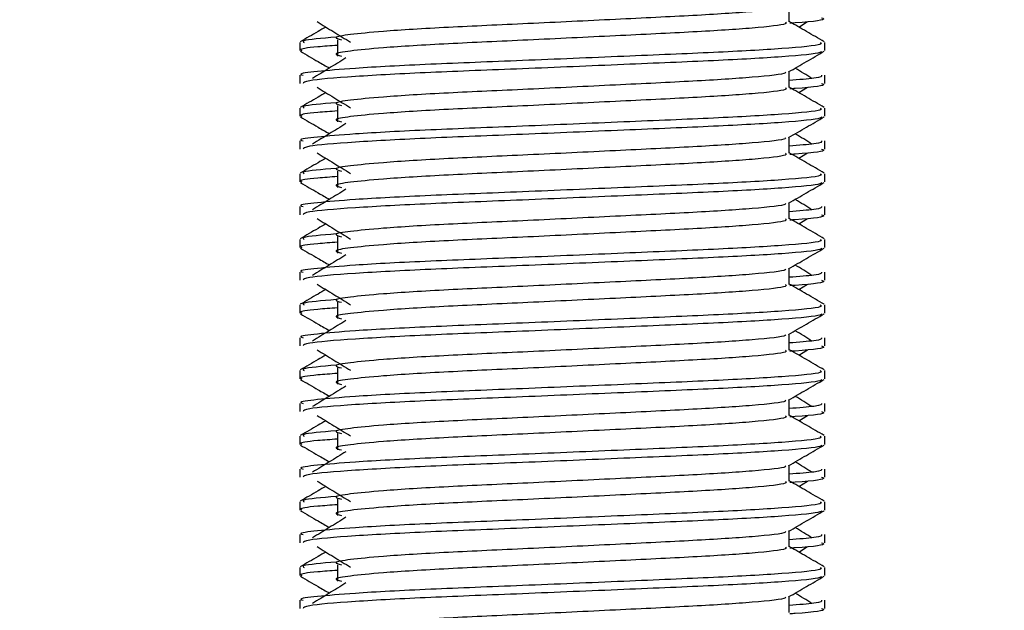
# Model space of a CAD drawing. Header units: millimetres. Extents: x 0 to 420, y 0 to 297.
# Tile 51 of 64: x 331.72 to 336.01, y 156.76 to 159.34. Entities that reach past the tile are written whole.
import ezdxf

# ---------------------------------------------------------------- set-up
doc = ezdxf.new("R2010")
doc.units = ezdxf.units.MM
doc.layers.add('QUOTE', color=174, linetype='Continuous')
doc.styles.add('SLDTEXTSTYLE3', font='TXT', dxfattribs={"width": 0.75})
doc.dimstyles.new('SLDDIMSTYLE0', dxfattribs={"dimtxt": 3, "dimasz": 3, "dimexe": 0, "dimexo": 0.0625, "dimgap": 0.75, "dimtad": 1, "dimlfac": 6.991979, "dimrnd": 1e-09, "dimzin": 12, "dimdsep": 46, "dimtxsty": 'SLDTEXTSTYLE3', "dimsah": 1, "dimcen": 0.09, "dimadec": 0, "dimazin": 3, "dimtfac": 1, "dimtdec": 3, "dimtofl": 0, "dimtmove": 0, "dimatfit": 3, "dimfxl": 0, "dimfrac": 2, "dimtolj": 1, "dimtzin": 12, "dimarcsym": 0})

# ---------------------------------------------------------------- blocks, each defined once
blk = doc.blocks.new('_D_2')
at = {"layer": 'QUOTE'}
for p, q in [((326.7882, 277.497), (361.9158, 277.497)), ((359.9158, 147.4766), (359.9158, 277.497)), ((344.6031, 147.4766), (361.9158, 147.4766))]:
    blk.add_line(p, q, dxfattribs=at)
for points in [[(359.9158, 277.497), (359.4158, 274.497), (360.4158, 274.497)], [(359.9158, 147.4766), (360.4158, 150.4766), (359.4158, 150.4766)]]:
    blk.add_solid(points, dxfattribs=at)
at = {"layer": 'QUOTE', "insert": (356.0486, 207.4993), "char_height": 3, "attachment_point": 1, "rotation": 90, "style": 'SLDTEXTSTYLE3'}
blk.add_mtext('909,1', dxfattribs=at)

msp = doc.modelspace()

# ---------------------------------------------------------------- linework, layer by layer
at = {"color": 7, "linetype": 'Continuous', "lineweight": 25}
for p, q in [((335.0739, 159.3259), (335.0739, 159.3956)), ((335.1151, 159.3035), (335.1534, 159.3269)), ((333.105, 159.248), (333.105, 159.1765)), ((332.9404, 159.2361), (332.9404, 159.2005)), ((335.2287, 159.2005), (335.2287, 159.2361)), ((332.9404, 159.0932), (332.9404, 159.0575)), ((335.0739, 159.0398), (335.0739, 159.1096)), ((335.2287, 159.0575), (335.2287, 159.0932)), ((335.1151, 159.0174), (335.1534, 159.0409)), ((332.9404, 158.9501), (332.9404, 158.9144)), ((333.105, 158.9619), (333.105, 158.8904)), ((335.2287, 158.9144), (335.2287, 158.9501)), ((335.0739, 158.7538), (335.0739, 158.8235)), ((332.9404, 158.8071), (332.9404, 158.7715)), ((335.2287, 158.7715), (335.2287, 158.8071)), ((335.1151, 158.7314), (335.1534, 158.7548)), ((332.9404, 158.6641), (332.9404, 158.6284)), ((333.105, 158.6759), (333.105, 158.6044)), ((335.2287, 158.6284), (335.2287, 158.6641)), ((332.9404, 158.5211), (332.9404, 158.4854)), ((335.0739, 158.4677), (335.0739, 158.5375)), ((335.2287, 158.4854), (335.2287, 158.5211)), ((335.1151, 158.4453), (335.1534, 158.4688)), ((333.105, 158.3898), (333.105, 158.3183)), ((332.9404, 158.378), (332.9404, 158.3424)), ((335.2287, 158.3424), (335.2287, 158.378)), ((332.9404, 158.235), (332.9404, 158.1994)), ((335.0739, 158.1817), (335.0739, 158.2514)), ((335.2287, 158.1994), (335.2287, 158.235)), ((335.1151, 158.1593), (335.1534, 158.1827)), ((332.9404, 158.092), (332.9404, 158.0563)), ((333.105, 158.1038), (333.105, 158.0323)), ((335.2287, 158.0563), (335.2287, 158.092)), ((335.0739, 157.8956), (335.0739, 157.9654)), ((332.9404, 157.949), (332.9404, 157.9133)), ((335.2287, 157.9133), (335.2287, 157.949)), ((335.1151, 157.8732), (335.1534, 157.8967)), ((332.9404, 157.8059), (332.9404, 157.7703)), ((333.105, 157.8178), (333.105, 157.7463)), ((335.2287, 157.7703), (335.2287, 157.8059)), ((332.9404, 157.663), (332.9404, 157.6273)), ((335.0739, 157.6096), (335.0739, 157.6793)), ((335.2287, 157.6273), (335.2287, 157.663)), ((335.1151, 157.5872), (335.1534, 157.6107)), ((333.105, 157.5317), (333.105, 157.4602)), ((332.9404, 157.5199), (332.9404, 157.4842)), ((335.2287, 157.4842), (335.2287, 157.5199)), ((332.9404, 157.3769), (332.9404, 157.3413)), ((335.0739, 157.3236), (335.0739, 157.3933)), ((335.2287, 157.3413), (335.2287, 157.3769)), ((335.1151, 157.3012), (335.1534, 157.3246)), ((332.9404, 157.2338), (332.9404, 157.1982)), ((333.105, 157.2457), (333.105, 157.1742)), ((335.2287, 157.1982), (335.2287, 157.2338)), ((335.0739, 157.0375), (335.0739, 157.1073)), ((332.9404, 157.0909), (332.9404, 157.0552)), ((335.2287, 157.0552), (335.2287, 157.0909)), ((335.1151, 157.0151), (335.1534, 157.0386)), ((332.9404, 156.9478), (332.9404, 156.9121)), ((333.105, 156.9596), (333.105, 156.8881)), ((335.2287, 156.9121), (335.2287, 156.9478)), ((332.9404, 156.8048), (332.9404, 156.7692)), ((335.0739, 156.7515), (335.0739, 156.8212)), ((335.2287, 156.7692), (335.2287, 156.8048))]:
    msp.add_line(p, q, dxfattribs=at)
for points, knots in [([(335.0563, 159.3936), (335.0575, 159.392), (335.0628, 159.3848), (334.9281, 159.3701), (334.6694, 159.3534), (334.3178, 159.3367), (333.936, 159.3179), (333.5744, 159.302), (333.3071, 159.2858), (333.1531, 159.2703), (333.0812, 159.2589), (333.1093, 159.2511), (333.1218, 159.2477)], [0, 0, 0, 0, 0.035107, 0.156135, 0.273953, 0.391653, 0.512699, 0.629093, 0.748412, 0.840135, 0.92875, 1, 1, 1, 1]), ([(335.2139, 159.3436), (335.218, 159.3422), (335.2394, 159.3354), (335.1843, 159.3268), (335.0845, 159.3204), (335.0769, 159.32)], [0, 0, 0, 0, 0.18373, 0.938556, 1, 1, 1, 1]), ([(333.0539, 159.3035), (333.0427, 159.2969), (333.0055, 159.2754), (332.9684, 159.254), (332.9425, 159.239)], [0, 0, 0, 0, 0.303338, 1, 1, 1, 1]), ([(333.0157, 159.3269), (333.04, 159.312), (333.0888, 159.2821), (333.1375, 159.2523), (333.1618, 159.2373)], [0, 0, 0, 0, 0.500011, 1, 1, 1, 1]), ([(335.0568, 159.3256), (335.0599, 159.3229), (335.0693, 159.3146), (334.93, 159.2986), (334.6689, 159.2819), (334.3179, 159.2652), (333.9359, 159.2464), (333.5744, 159.2305), (333.3071, 159.2143), (333.1531, 159.1988), (333.0812, 159.1874), (333.1092, 159.1796), (333.1217, 159.1762)], [0, 0, 0, 0, 0.059132, 0.177163, 0.292064, 0.406849, 0.524898, 0.638409, 0.754774, 0.844226, 0.930647, 1, 1, 1, 1]), ([(335.2265, 159.239), (335.2007, 159.254), (335.1498, 159.2834), (335.0989, 159.3129), (335.0739, 159.3273)], [0, 0, 0, 0, 0.5083681, 1, 1, 1, 1]), ([(333.0987, 159.2596), (333.0368, 159.2543), (332.9416, 159.2462), (332.9554, 159.2387), (332.9602, 159.2361)], [0, 0, 0, 0, 0.651043, 1, 1, 1, 1]), ([(335.2089, 159.2361), (335.2124, 159.2334), (335.2232, 159.2251), (335.0623, 159.2092), (334.7604, 159.1925), (334.3545, 159.1758), (333.9126, 159.157), (333.4949, 159.1411), (333.1844, 159.1249), (333.0105, 159.1094), (332.931, 159.1), (332.9502, 159.0945), (332.9547, 159.0932)], [0, 0, 0, 0, 0.061077, 0.184512, 0.304677, 0.424721, 0.548174, 0.666888, 0.788581, 0.882129, 0.97251, 1, 1, 1, 1]), ([(333.105, 159.2236), (333.0746, 159.2214), (332.9811, 159.2145), (332.9365, 159.2073), (332.9474, 159.2018), (332.9499, 159.2005)], [0, 0, 0, 0, 0.270543, 0.831179, 1, 1, 1, 1]), ([(332.9431, 159.1976), (332.969, 159.1826), (333.0112, 159.1582), (333.0533, 159.1338), (333.0697, 159.1243)], [0, 0, 0, 0, 0.61317, 1, 1, 1, 1]), ([(335.215, 159.1974), (335.2141, 159.1956), (335.2105, 159.1882), (335.0627, 159.1734), (334.7603, 159.1567), (334.3544, 159.1401), (333.913, 159.1212), (333.4933, 159.1054), (333.1631, 159.0877), (332.964, 159.0708), (332.9578, 159.0614), (332.9552, 159.0575)], [0, 0, 0, 0, 0.0399117, 0.1661575, 0.2890582, 0.4118359, 0.5381002, 0.6595169, 0.7839817, 0.9096926, 1, 1, 1, 1]), ([(333.142, 159.1687), (333.1176, 159.1537), (333.0689, 159.1239), (333.0202, 159.094), (332.9959, 159.0791)], [0, 0, 0, 0, 0.49999, 1, 1, 1, 1]), ([(335.0708, 159.1078), (335.0966, 159.1227), (335.1484, 159.1527), (335.2001, 159.1826), (335.226, 159.1976)], [0, 0, 0, 0, 0.499936, 1, 1, 1, 1]), ([(335.1732, 159.0791), (335.1488, 159.094), (335.1243, 159.1091), (335.0997, 159.1242), (335.0994, 159.1243)], [0, 0, 0, 0, 0.989832, 1, 1, 1, 1]), ([(335.0563, 159.1075), (335.0575, 159.1059), (335.0628, 159.0987), (334.9281, 159.084), (334.6694, 159.0674), (334.3178, 159.0507), (333.936, 159.0318), (333.5744, 159.016), (333.3071, 158.9998), (333.1531, 158.9842), (333.0812, 158.9728), (333.1093, 158.9651), (333.1218, 158.9617)], [0, 0, 0, 0, 0.035107, 0.156135, 0.273953, 0.391653, 0.512699, 0.629093, 0.748412, 0.840135, 0.92875, 1, 1, 1, 1]), ([(335.2144, 159.0932), (335.215, 159.0889), (335.2161, 159.0817), (335.1152, 159.0738), (335.0739, 159.0706)], [0, 0, 0, 0, 0.590683, 1, 1, 1, 1]), ([(333.0157, 159.0409), (333.04, 159.0259), (333.0888, 158.9961), (333.1375, 158.9662), (333.1618, 158.9513)], [0, 0, 0, 0, 0.500011, 1, 1, 1, 1]), ([(335.0568, 159.0396), (335.0599, 159.0368), (335.0693, 159.0285), (334.93, 159.0125), (334.6689, 158.9958), (334.3179, 158.9792), (333.9359, 158.9603), (333.5744, 158.9445), (333.3071, 158.9283), (333.1531, 158.9127), (333.0812, 158.9013), (333.1092, 158.8936), (333.1217, 158.8902)], [0, 0, 0, 0, 0.059132, 0.177163, 0.292064, 0.406849, 0.524898, 0.638409, 0.754774, 0.844226, 0.930647, 1, 1, 1, 1]), ([(335.2265, 158.953), (335.2007, 158.9679), (335.1498, 158.9974), (335.0989, 159.0268), (335.0739, 159.0413)], [0, 0, 0, 0, 0.508368, 1, 1, 1, 1]), ([(335.2139, 159.0575), (335.218, 159.0562), (335.2394, 159.0493), (335.1843, 159.0408), (335.0845, 159.0344), (335.0769, 159.0339)], [0, 0, 0, 0, 0.18373, 0.938556, 1, 1, 1, 1]), ([(333.0539, 159.0174), (333.0427, 159.0109), (333.0055, 158.9894), (332.9684, 158.9679), (332.9425, 158.953)], [0, 0, 0, 0, 0.303338, 1, 1, 1, 1]), ([(335.2089, 158.9501), (335.2124, 158.9474), (335.2232, 158.9391), (335.0623, 158.9231), (334.7604, 158.9065), (334.3545, 158.8898), (333.9126, 158.8709), (333.4949, 158.8551), (333.1844, 158.8389), (333.0105, 158.8233), (332.931, 158.814), (332.9502, 158.8084), (332.9547, 158.8071)], [0, 0, 0, 0, 0.061077, 0.184512, 0.304677, 0.424721, 0.548174, 0.666888, 0.788581, 0.882129, 0.97251, 1, 1, 1, 1]), ([(333.0987, 158.9735), (333.0368, 158.9683), (332.9416, 158.9602), (332.9554, 158.9527), (332.9602, 158.9501)], [0, 0, 0, 0, 0.651043, 1, 1, 1, 1]), ([(332.9431, 158.9116), (332.969, 158.8966), (333.0112, 158.8722), (333.0533, 158.8477), (333.0697, 158.8383)], [0, 0, 0, 0, 0.61317, 1, 1, 1, 1]), ([(333.105, 158.9375), (333.0746, 158.9353), (332.9811, 158.9285), (332.9365, 158.9212), (332.9474, 158.9157), (332.9499, 158.9144)], [0, 0, 0, 0, 0.270543, 0.831179, 1, 1, 1, 1]), ([(335.215, 158.9114), (335.2141, 158.9096), (335.2105, 158.9022), (335.0627, 158.8874), (334.7603, 158.8707), (334.3544, 158.8541), (333.913, 158.8352), (333.4933, 158.8194), (333.1631, 158.8017), (332.964, 158.7848), (332.9578, 158.7754), (332.9552, 158.7715)], [0, 0, 0, 0, 0.039912, 0.166158, 0.289058, 0.411836, 0.5381, 0.659517, 0.783982, 0.909693, 1, 1, 1, 1]), ([(335.0708, 158.8217), (335.0966, 158.8367), (335.1484, 158.8666), (335.2001, 158.8966), (335.226, 158.9116)], [0, 0, 0, 0, 0.499936, 1, 1, 1, 1]), ([(333.142, 158.8826), (333.1176, 158.8677), (333.0689, 158.8378), (333.0202, 158.808), (332.9959, 158.793)], [0, 0, 0, 0, 0.49999, 1, 1, 1, 1]), ([(335.0563, 158.8215), (335.0575, 158.8199), (335.0628, 158.8127), (334.9281, 158.798), (334.6694, 158.7813), (334.3178, 158.7647), (333.936, 158.7458), (333.5744, 158.73), (333.3071, 158.7137), (333.1531, 158.6982), (333.0812, 158.6868), (333.1093, 158.6791), (333.1218, 158.6756)], [0, 0, 0, 0, 0.035107, 0.156135, 0.273953, 0.391653, 0.512699, 0.629093, 0.748412, 0.840135, 0.92875, 1, 1, 1, 1]), ([(335.1732, 158.793), (335.1488, 158.808), (335.1243, 158.8231), (335.0997, 158.8381), (335.0994, 158.8383)], [0, 0, 0, 0, 0.989832, 1, 1, 1, 1]), ([(335.2144, 158.8071), (335.215, 158.8029), (335.2161, 158.7956), (335.1152, 158.7878), (335.0739, 158.7845)], [0, 0, 0, 0, 0.590683, 1, 1, 1, 1]), ([(333.0539, 158.7314), (333.0427, 158.7249), (333.0055, 158.7034), (332.9684, 158.6819), (332.9425, 158.6669)], [0, 0, 0, 0, 0.303338, 1, 1, 1, 1]), ([(333.0157, 158.7548), (333.04, 158.7399), (333.0888, 158.71), (333.1375, 158.6802), (333.1618, 158.6652)], [0, 0, 0, 0, 0.500011, 1, 1, 1, 1]), ([(335.0568, 158.7536), (335.0599, 158.7508), (335.0693, 158.7425), (334.93, 158.7265), (334.6689, 158.7098), (334.3179, 158.6932), (333.9359, 158.6743), (333.5744, 158.6584), (333.3071, 158.6422), (333.1531, 158.6267), (333.0812, 158.6153), (333.1092, 158.6076), (333.1217, 158.6041)], [0, 0, 0, 0, 0.059132, 0.177163, 0.292064, 0.406849, 0.524898, 0.638409, 0.754774, 0.844226, 0.930647, 1, 1, 1, 1]), ([(335.2265, 158.6669), (335.2007, 158.6819), (335.1498, 158.7113), (335.0989, 158.7408), (335.0739, 158.7553)], [0, 0, 0, 0, 0.5083681, 1, 1, 1, 1]), ([(335.2139, 158.7715), (335.218, 158.7701), (335.2394, 158.7633), (335.1843, 158.7547), (335.0845, 158.7483), (335.0769, 158.7479)], [0, 0, 0, 0, 0.18373, 0.938556, 1, 1, 1, 1]), ([(333.0987, 158.6875), (333.0368, 158.6822), (332.9416, 158.6741), (332.9554, 158.6667), (332.9602, 158.6641)], [0, 0, 0, 0, 0.651043, 1, 1, 1, 1]), ([(335.2089, 158.6641), (335.2124, 158.6613), (335.2232, 158.653), (335.0623, 158.6371), (334.7604, 158.6204), (334.3545, 158.6038), (333.9126, 158.5849), (333.4949, 158.5691), (333.1844, 158.5528), (333.0105, 158.5373), (332.931, 158.5279), (332.9502, 158.5224), (332.9547, 158.5211)], [0, 0, 0, 0, 0.061077, 0.184512, 0.304677, 0.424721, 0.548174, 0.666888, 0.788581, 0.882129, 0.97251, 1, 1, 1, 1]), ([(333.105, 158.6515), (333.0746, 158.6493), (332.9811, 158.6424), (332.9365, 158.6352), (332.9474, 158.6297), (332.9499, 158.6284)], [0, 0, 0, 0, 0.270543, 0.831179, 1, 1, 1, 1]), ([(332.9431, 158.6255), (332.969, 158.6105), (333.0112, 158.5861), (333.0533, 158.5617), (333.0697, 158.5522)], [0, 0, 0, 0, 0.61317, 1, 1, 1, 1]), ([(335.215, 158.6253), (335.2141, 158.6235), (335.2105, 158.6162), (335.0627, 158.6013), (334.7603, 158.5847), (334.3544, 158.568), (333.913, 158.5491), (333.4933, 158.5333), (333.1631, 158.5156), (332.964, 158.4987), (332.9578, 158.4893), (332.9552, 158.4854)], [0, 0, 0, 0, 0.039912, 0.166158, 0.289058, 0.411836, 0.5381, 0.659517, 0.783982, 0.909693, 1, 1, 1, 1]), ([(335.0708, 158.5357), (335.0966, 158.5506), (335.1484, 158.5806), (335.2001, 158.6105), (335.226, 158.6255)], [0, 0, 0, 0, 0.499936, 1, 1, 1, 1]), ([(333.142, 158.5966), (333.1176, 158.5816), (333.0689, 158.5518), (333.0202, 158.5219), (332.9959, 158.507)], [0, 0, 0, 0, 0.49999, 1, 1, 1, 1]), ([(335.0563, 158.5355), (335.0575, 158.5338), (335.0628, 158.5267), (334.9281, 158.5119), (334.6694, 158.4953), (334.3178, 158.4786), (333.936, 158.4597), (333.5744, 158.4439), (333.3071, 158.4277), (333.1531, 158.4122), (333.0812, 158.4007), (333.1093, 158.393), (333.1218, 158.3896)], [0, 0, 0, 0, 0.035107, 0.156135, 0.273953, 0.391653, 0.512699, 0.629093, 0.748412, 0.840135, 0.92875, 1, 1, 1, 1]), ([(335.2144, 158.5211), (335.215, 158.5168), (335.2161, 158.5096), (335.1152, 158.5017), (335.0739, 158.4985)], [0, 0, 0, 0, 0.590683, 1, 1, 1, 1]), ([(335.1732, 158.507), (335.1488, 158.5219), (335.1243, 158.537), (335.0997, 158.5521), (335.0994, 158.5522)], [0, 0, 0, 0, 0.989832, 1, 1, 1, 1]), ([(335.2139, 158.4854), (335.218, 158.4841), (335.2394, 158.4772), (335.1843, 158.4687), (335.0845, 158.4623), (335.0769, 158.4618)], [0, 0, 0, 0, 0.18373, 0.938556, 1, 1, 1, 1]), ([(333.0539, 158.4453), (333.0427, 158.4388), (333.0055, 158.4173), (332.9684, 158.3958), (332.9425, 158.3809)], [0, 0, 0, 0, 0.303338, 1, 1, 1, 1]), ([(333.0157, 158.4688), (333.04, 158.4539), (333.0888, 158.424), (333.1375, 158.3941), (333.1618, 158.3792)], [0, 0, 0, 0, 0.5000113, 1, 1, 1, 1]), ([(335.0568, 158.4675), (335.0599, 158.4647), (335.0693, 158.4564), (334.93, 158.4404), (334.6689, 158.4238), (334.3179, 158.4071), (333.9359, 158.3882), (333.5744, 158.3724), (333.3071, 158.3562), (333.1531, 158.3406), (333.0812, 158.3292), (333.1092, 158.3215), (333.1217, 158.3181)], [0, 0, 0, 0, 0.059132, 0.177163, 0.292064, 0.406849, 0.524898, 0.638409, 0.754774, 0.844226, 0.930647, 1, 1, 1, 1]), ([(335.2265, 158.3809), (335.2007, 158.3958), (335.1498, 158.4253), (335.0989, 158.4547), (335.0739, 158.4692)], [0, 0, 0, 0, 0.5083681, 1, 1, 1, 1]), ([(333.0987, 158.4015), (333.0368, 158.3962), (332.9416, 158.3881), (332.9554, 158.3806), (332.9602, 158.378)], [0, 0, 0, 0, 0.651043, 1, 1, 1, 1]), ([(335.2089, 158.378), (335.2124, 158.3753), (335.2232, 158.367), (335.0623, 158.3511), (334.7604, 158.3344), (334.3545, 158.3177), (333.9126, 158.2988), (333.4949, 158.283), (333.1844, 158.2668), (333.0105, 158.2512), (332.931, 158.2419), (332.9502, 158.2363), (332.9547, 158.235)], [0, 0, 0, 0, 0.061077, 0.184512, 0.304677, 0.424721, 0.548174, 0.666888, 0.788581, 0.882129, 0.97251, 1, 1, 1, 1]), ([(333.105, 158.3655), (333.0746, 158.3632), (332.9811, 158.3564), (332.9365, 158.3491), (332.9474, 158.3436), (332.9499, 158.3424)], [0, 0, 0, 0, 0.270543, 0.831179, 1, 1, 1, 1]), ([(332.9431, 158.3395), (332.969, 158.3245), (333.0112, 158.3001), (333.0533, 158.2757), (333.0697, 158.2662)], [0, 0, 0, 0, 0.61317, 1, 1, 1, 1]), ([(335.215, 158.3393), (335.2141, 158.3375), (335.2105, 158.3301), (335.0627, 158.3153), (334.7603, 158.2986), (334.3544, 158.282), (333.913, 158.2631), (333.4933, 158.2473), (333.1631, 158.2296), (332.964, 158.2127), (332.9578, 158.2033), (332.9552, 158.1994)], [0, 0, 0, 0, 0.039912, 0.166158, 0.289058, 0.411836, 0.5381, 0.659517, 0.783982, 0.909693, 1, 1, 1, 1]), ([(333.142, 158.3105), (333.1176, 158.2956), (333.0689, 158.2657), (333.0202, 158.2359), (332.9959, 158.221)], [0, 0, 0, 0, 0.49999, 1, 1, 1, 1]), ([(335.0708, 158.2496), (335.0966, 158.2646), (335.1484, 158.2946), (335.2001, 158.3245), (335.226, 158.3395)], [0, 0, 0, 0, 0.499936, 1, 1, 1, 1]), ([(335.1732, 158.221), (335.1488, 158.2359), (335.1243, 158.251), (335.0997, 158.2661), (335.0994, 158.2662)], [0, 0, 0, 0, 0.989832, 1, 1, 1, 1]), ([(335.0563, 158.2494), (335.0575, 158.2478), (335.0628, 158.2406), (334.9281, 158.2259), (334.6694, 158.2092), (334.3178, 158.1926), (333.936, 158.1737), (333.5744, 158.1579), (333.3071, 158.1416), (333.1531, 158.1261), (333.0812, 158.1147), (333.1093, 158.107), (333.1218, 158.1035)], [0, 0, 0, 0, 0.035107, 0.156135, 0.273953, 0.391653, 0.512699, 0.629093, 0.748412, 0.840135, 0.92875, 1, 1, 1, 1]), ([(335.2144, 158.235), (335.215, 158.2308), (335.2161, 158.2235), (335.1152, 158.2157), (335.0739, 158.2125)], [0, 0, 0, 0, 0.590683, 1, 1, 1, 1]), ([(333.0157, 158.1827), (333.04, 158.1678), (333.0888, 158.1379), (333.1375, 158.1081), (333.1618, 158.0932)], [0, 0, 0, 0, 0.500011, 1, 1, 1, 1]), ([(335.0568, 158.1815), (335.0599, 158.1787), (335.0693, 158.1704), (334.93, 158.1544), (334.6689, 158.1377), (334.3179, 158.1211), (333.9359, 158.1022), (333.5744, 158.0864), (333.3071, 158.0701), (333.1531, 158.0546), (333.0812, 158.0432), (333.1092, 158.0355), (333.1217, 158.032)], [0, 0, 0, 0, 0.059132, 0.177163, 0.292064, 0.406849, 0.524898, 0.638409, 0.754774, 0.844226, 0.930647, 1, 1, 1, 1]), ([(335.2265, 158.0948), (335.2007, 158.1098), (335.1498, 158.1392), (335.0989, 158.1687), (335.0739, 158.1832)], [0, 0, 0, 0, 0.508368, 1, 1, 1, 1]), ([(335.2139, 158.1994), (335.218, 158.198), (335.2394, 158.1912), (335.1843, 158.1827), (335.0845, 158.1763), (335.0769, 158.1758)], [0, 0, 0, 0, 0.18373, 0.938556, 1, 1, 1, 1]), ([(333.0539, 158.1593), (333.0427, 158.1528), (333.0055, 158.1313), (332.9684, 158.1098), (332.9425, 158.0948)], [0, 0, 0, 0, 0.303338, 1, 1, 1, 1]), ([(335.2089, 158.092), (335.2124, 158.0892), (335.2232, 158.081), (335.0623, 158.065), (334.7604, 158.0483), (334.3545, 158.0317), (333.9126, 158.0128), (333.4949, 157.997), (333.1844, 157.9807), (333.0105, 157.9652), (332.931, 157.9558), (332.9502, 157.9503), (332.9547, 157.949)], [0, 0, 0, 0, 0.061077, 0.184512, 0.304677, 0.424721, 0.548174, 0.666888, 0.788581, 0.882129, 0.97251, 1, 1, 1, 1]), ([(333.0987, 158.1154), (333.0368, 158.1101), (332.9416, 158.102), (332.9554, 158.0946), (332.9602, 158.092)], [0, 0, 0, 0, 0.651043, 1, 1, 1, 1]), ([(332.9431, 158.0534), (332.969, 158.0385), (333.0112, 158.014), (333.0533, 157.9896), (333.0697, 157.9802)], [0, 0, 0, 0, 0.61317, 1, 1, 1, 1]), ([(333.105, 158.0794), (333.0746, 158.0772), (332.9811, 158.0704), (332.9365, 158.0631), (332.9474, 158.0576), (332.9499, 158.0563)], [0, 0, 0, 0, 0.270543, 0.831179, 1, 1, 1, 1]), ([(335.215, 158.0532), (335.2141, 158.0515), (335.2105, 158.0441), (335.0627, 158.0293), (334.7603, 158.0126), (334.3544, 157.9959), (333.913, 157.977), (333.4933, 157.9612), (333.1631, 157.9435), (332.964, 157.9266), (332.9578, 157.9173), (332.9552, 157.9133)], [0, 0, 0, 0, 0.039912, 0.166158, 0.289058, 0.411836, 0.5381, 0.659517, 0.783982, 0.909693, 1, 1, 1, 1]), ([(335.0708, 157.9636), (335.0966, 157.9786), (335.1484, 158.0085), (335.2001, 158.0385), (335.226, 158.0534)], [0, 0, 0, 0, 0.499936, 1, 1, 1, 1]), ([(333.142, 158.0245), (333.1176, 158.0096), (333.0689, 157.9797), (333.0202, 157.9498), (332.9959, 157.9349)], [0, 0, 0, 0, 0.49999, 1, 1, 1, 1]), ([(335.0563, 157.9634), (335.0575, 157.9618), (335.0628, 157.9546), (334.9281, 157.9398), (334.6694, 157.9232), (334.3178, 157.9065), (333.936, 157.8877), (333.5744, 157.8718), (333.3071, 157.8556), (333.1531, 157.8401), (333.0812, 157.8286), (333.1093, 157.8209), (333.1218, 157.8175)], [0, 0, 0, 0, 0.035107, 0.156135, 0.273953, 0.391653, 0.512699, 0.629093, 0.748412, 0.840135, 0.92875, 1, 1, 1, 1]), ([(335.1732, 157.9349), (335.1488, 157.9498), (335.1243, 157.9649), (335.0997, 157.98), (335.0994, 157.9802)], [0, 0, 0, 0, 0.989832, 1, 1, 1, 1]), ([(335.2144, 157.949), (335.215, 157.9447), (335.2161, 157.9375), (335.1152, 157.9296), (335.0739, 157.9264)], [0, 0, 0, 0, 0.590683, 1, 1, 1, 1]), ([(333.0539, 157.8732), (333.0427, 157.8667), (333.0055, 157.8452), (332.9684, 157.8238), (332.9425, 157.8088)], [0, 0, 0, 0, 0.303338, 1, 1, 1, 1]), ([(333.0157, 157.8967), (333.04, 157.8818), (333.0888, 157.8519), (333.1375, 157.822), (333.1618, 157.8071)], [0, 0, 0, 0, 0.5000113, 1, 1, 1, 1]), ([(335.0568, 157.8954), (335.0599, 157.8927), (335.0693, 157.8843), (334.93, 157.8684), (334.6689, 157.8517), (334.3179, 157.835), (333.9359, 157.8161), (333.5744, 157.8003), (333.3071, 157.7841), (333.1531, 157.7686), (333.0812, 157.7571), (333.1092, 157.7494), (333.1217, 157.746)], [0, 0, 0, 0, 0.059132, 0.177163, 0.292064, 0.406849, 0.524898, 0.638409, 0.754774, 0.844226, 0.930647, 1, 1, 1, 1]), ([(335.2265, 157.8088), (335.2007, 157.8238), (335.1498, 157.8532), (335.0989, 157.8827), (335.0739, 157.8971)], [0, 0, 0, 0, 0.508368, 1, 1, 1, 1]), ([(335.2139, 157.9133), (335.218, 157.912), (335.2394, 157.9052), (335.1843, 157.8966), (335.0845, 157.8902), (335.0769, 157.8897)], [0, 0, 0, 0, 0.18373, 0.938556, 1, 1, 1, 1]), ([(333.0987, 157.8294), (333.0368, 157.8241), (332.9416, 157.816), (332.9554, 157.8085), (332.9602, 157.8059)], [0, 0, 0, 0, 0.651043, 1, 1, 1, 1]), ([(335.2089, 157.8059), (335.2124, 157.8032), (335.2232, 157.7949), (335.0623, 157.779), (334.7604, 157.7623), (334.3545, 157.7456), (333.9126, 157.7268), (333.4949, 157.7109), (333.1844, 157.6947), (333.0105, 157.6792), (332.931, 157.6698), (332.9502, 157.6642), (332.9547, 157.663)], [0, 0, 0, 0, 0.061077, 0.184512, 0.304677, 0.424721, 0.548174, 0.666888, 0.788581, 0.882129, 0.97251, 1, 1, 1, 1]), ([(333.105, 157.7934), (333.0746, 157.7912), (332.9811, 157.7843), (332.9365, 157.7771), (332.9474, 157.7715), (332.9499, 157.7703)], [0, 0, 0, 0, 0.270543, 0.831179, 1, 1, 1, 1]), ([(332.9431, 157.7674), (332.969, 157.7524), (333.0112, 157.728), (333.0533, 157.7036), (333.0697, 157.6941)], [0, 0, 0, 0, 0.61317, 1, 1, 1, 1]), ([(335.215, 157.7672), (335.2141, 157.7654), (335.2105, 157.758), (335.0627, 157.7432), (334.7603, 157.7265), (334.3544, 157.7099), (333.913, 157.691), (333.4933, 157.6752), (333.1631, 157.6575), (332.964, 157.6406), (332.9578, 157.6312), (332.9552, 157.6273)], [0, 0, 0, 0, 0.039912, 0.166158, 0.289058, 0.411836, 0.5381, 0.659517, 0.783982, 0.909693, 1, 1, 1, 1]), ([(335.0708, 157.6775), (335.0966, 157.6925), (335.1484, 157.7225), (335.2001, 157.7524), (335.226, 157.7674)], [0, 0, 0, 0, 0.499936, 1, 1, 1, 1]), ([(333.142, 157.7384), (333.1176, 157.7235), (333.0689, 157.6937), (333.0202, 157.6638), (332.9959, 157.6489)], [0, 0, 0, 0, 0.49999, 1, 1, 1, 1]), ([(335.0563, 157.6773), (335.0575, 157.6757), (335.0628, 157.6685), (334.9281, 157.6538), (334.6694, 157.6371), (334.3178, 157.6205), (333.936, 157.6016), (333.5744, 157.5858), (333.3071, 157.5696), (333.1531, 157.554), (333.0812, 157.5426), (333.1093, 157.5349), (333.1218, 157.5315)], [0, 0, 0, 0, 0.035107, 0.156135, 0.273953, 0.391653, 0.512699, 0.629093, 0.748412, 0.840135, 0.92875, 1, 1, 1, 1]), ([(335.2144, 157.663), (335.215, 157.6587), (335.2161, 157.6515), (335.1152, 157.6436), (335.0739, 157.6404)], [0, 0, 0, 0, 0.590683, 1, 1, 1, 1]), ([(335.1732, 157.6489), (335.1488, 157.6638), (335.1243, 157.6789), (335.0997, 157.694), (335.0994, 157.6941)], [0, 0, 0, 0, 0.989832, 1, 1, 1, 1]), ([(335.2139, 157.6273), (335.218, 157.626), (335.2394, 157.6191), (335.1843, 157.6106), (335.0845, 157.6042), (335.0769, 157.6037)], [0, 0, 0, 0, 0.18373, 0.938556, 1, 1, 1, 1]), ([(333.0539, 157.5872), (333.0427, 157.5807), (333.0055, 157.5592), (332.9684, 157.5377), (332.9425, 157.5227)], [0, 0, 0, 0, 0.303338, 1, 1, 1, 1]), ([(333.0157, 157.6107), (333.04, 157.5957), (333.0888, 157.5659), (333.1375, 157.536), (333.1618, 157.5211)], [0, 0, 0, 0, 0.500011, 1, 1, 1, 1]), ([(335.0568, 157.6094), (335.0599, 157.6066), (335.0693, 157.5983), (334.93, 157.5823), (334.6689, 157.5656), (334.3179, 157.549), (333.9359, 157.5301), (333.5744, 157.5143), (333.3071, 157.498), (333.1531, 157.4825), (333.0812, 157.4711), (333.1092, 157.4634), (333.1217, 157.46)], [0, 0, 0, 0, 0.059132, 0.177163, 0.292064, 0.406849, 0.524898, 0.638409, 0.754774, 0.844226, 0.930647, 1, 1, 1, 1]), ([(335.2265, 157.5227), (335.2007, 157.5377), (335.1498, 157.5672), (335.0989, 157.5966), (335.0739, 157.6111)], [0, 0, 0, 0, 0.508368, 1, 1, 1, 1]), ([(333.0987, 157.5433), (333.0368, 157.5381), (332.9416, 157.53), (332.9554, 157.5225), (332.9602, 157.5199)], [0, 0, 0, 0, 0.651043, 1, 1, 1, 1]), ([(335.2089, 157.5199), (335.2124, 157.5172), (335.2232, 157.5089), (335.0623, 157.4929), (334.7604, 157.4762), (334.3545, 157.4596), (333.9126, 157.4407), (333.4949, 157.4249), (333.1844, 157.4087), (333.0105, 157.3931), (332.931, 157.3838), (332.9502, 157.3782), (332.9547, 157.3769)], [0, 0, 0, 0, 0.061077, 0.184512, 0.304677, 0.424721, 0.548174, 0.666888, 0.788581, 0.882129, 0.97251, 1, 1, 1, 1]), ([(333.105, 157.5073), (333.0746, 157.5051), (332.9811, 157.4983), (332.9365, 157.491), (332.9474, 157.4855), (332.9499, 157.4842)], [0, 0, 0, 0, 0.270543, 0.831179, 1, 1, 1, 1]), ([(332.9431, 157.4813), (332.969, 157.4664), (333.0112, 157.442), (333.0533, 157.4175), (333.0697, 157.4081)], [0, 0, 0, 0, 0.61317, 1, 1, 1, 1]), ([(335.215, 157.4812), (335.2141, 157.4794), (335.2105, 157.472), (335.0627, 157.4572), (334.7603, 157.4405), (334.3544, 157.4238), (333.913, 157.405), (333.4933, 157.3891), (333.1631, 157.3714), (332.964, 157.3546), (332.9578, 157.3452), (332.9552, 157.3413)], [0, 0, 0, 0, 0.039912, 0.166158, 0.289058, 0.411836, 0.5381, 0.659517, 0.783982, 0.909693, 1, 1, 1, 1]), ([(333.142, 157.4524), (333.1176, 157.4375), (333.0689, 157.4076), (333.0202, 157.3778), (332.9959, 157.3628)], [0, 0, 0, 0, 0.49999, 1, 1, 1, 1]), ([(335.0708, 157.3915), (335.0966, 157.4065), (335.1484, 157.4364), (335.2001, 157.4664), (335.226, 157.4813)], [0, 0, 0, 0, 0.499936, 1, 1, 1, 1]), ([(335.1732, 157.3628), (335.1488, 157.3778), (335.1243, 157.3928), (335.0997, 157.4079), (335.0994, 157.4081)], [0, 0, 0, 0, 0.989832, 1, 1, 1, 1]), ([(335.0563, 157.3913), (335.0575, 157.3897), (335.0628, 157.3825), (334.9281, 157.3678), (334.6694, 157.3511), (334.3178, 157.3345), (333.936, 157.3156), (333.5744, 157.2997), (333.3071, 157.2835), (333.1531, 157.268), (333.0812, 157.2566), (333.1093, 157.2488), (333.1218, 157.2454)], [0, 0, 0, 0, 0.035107, 0.156135, 0.273953, 0.391653, 0.512699, 0.629093, 0.748412, 0.840135, 0.92875, 1, 1, 1, 1]), ([(335.2144, 157.3769), (335.215, 157.3726), (335.2161, 157.3654), (335.1152, 157.3576), (335.0739, 157.3543)], [0, 0, 0, 0, 0.590683, 1, 1, 1, 1]), ([(333.0157, 157.3246), (333.04, 157.3097), (333.0888, 157.2798), (333.1375, 157.25), (333.1618, 157.235)], [0, 0, 0, 0, 0.500011, 1, 1, 1, 1]), ([(335.0568, 157.3233), (335.0599, 157.3206), (335.0693, 157.3123), (334.93, 157.2963), (334.6689, 157.2796), (334.3179, 157.2629), (333.9359, 157.2441), (333.5744, 157.2282), (333.3071, 157.212), (333.1531, 157.1965), (333.0812, 157.1851), (333.1092, 157.1774), (333.1217, 157.1739)], [0, 0, 0, 0, 0.059132, 0.177163, 0.292064, 0.406849, 0.524898, 0.638409, 0.754774, 0.844226, 0.930647, 1, 1, 1, 1]), ([(335.2265, 157.2367), (335.2007, 157.2517), (335.1498, 157.2811), (335.0989, 157.3106), (335.0739, 157.325)], [0, 0, 0, 0, 0.508368, 1, 1, 1, 1]), ([(335.2139, 157.3413), (335.218, 157.3399), (335.2394, 157.3331), (335.1843, 157.3245), (335.0845, 157.3181), (335.0769, 157.3177)], [0, 0, 0, 0, 0.18373, 0.938556, 1, 1, 1, 1]), ([(333.0539, 157.3012), (333.0427, 157.2946), (333.0055, 157.2732), (332.9684, 157.2517), (332.9425, 157.2367)], [0, 0, 0, 0, 0.303338, 1, 1, 1, 1]), ([(335.2089, 157.2338), (335.2124, 157.2311), (335.2232, 157.2228), (335.0623, 157.2069), (334.7604, 157.1902), (334.3545, 157.1736), (333.9126, 157.1547), (333.4949, 157.1388), (333.1844, 157.1226), (333.0105, 157.1071), (332.931, 157.0977), (332.9502, 157.0922), (332.9547, 157.0909)], [0, 0, 0, 0, 0.061077, 0.184512, 0.304677, 0.424721, 0.548174, 0.666888, 0.788581, 0.882129, 0.97251, 1, 1, 1, 1]), ([(333.0987, 157.2573), (333.0368, 157.252), (332.9416, 157.2439), (332.9554, 157.2365), (332.9602, 157.2338)], [0, 0, 0, 0, 0.651043, 1, 1, 1, 1]), ([(332.9431, 157.1953), (332.969, 157.1803), (333.0112, 157.1559), (333.0533, 157.1315), (333.0697, 157.122)], [0, 0, 0, 0, 0.61317, 1, 1, 1, 1]), ([(333.105, 157.2213), (333.0746, 157.2191), (332.9811, 157.2122), (332.9365, 157.205), (332.9474, 157.1995), (332.9499, 157.1982)], [0, 0, 0, 0, 0.270543, 0.831179, 1, 1, 1, 1]), ([(335.215, 157.1951), (335.2141, 157.1933), (335.2105, 157.186), (335.0627, 157.1711), (334.7603, 157.1544), (334.3544, 157.1378), (333.913, 157.1189), (333.4933, 157.1031), (333.1631, 157.0854), (332.964, 157.0685), (332.9578, 157.0591), (332.9552, 157.0552)], [0, 0, 0, 0, 0.039912, 0.166158, 0.289058, 0.411836, 0.5381, 0.659517, 0.783982, 0.909693, 1, 1, 1, 1]), ([(335.0708, 157.1055), (335.0966, 157.1204), (335.1484, 157.1504), (335.2001, 157.1803), (335.226, 157.1953)], [0, 0, 0, 0, 0.4999356, 1, 1, 1, 1]), ([(333.142, 157.1664), (333.1176, 157.1514), (333.0689, 157.1216), (333.0202, 157.0917), (332.9959, 157.0768)], [0, 0, 0, 0, 0.49999, 1, 1, 1, 1]), ([(335.0563, 157.1052), (335.0575, 157.1036), (335.0628, 157.0964), (334.9281, 157.0817), (334.6694, 157.0651), (334.3178, 157.0484), (333.936, 157.0295), (333.5744, 157.0137), (333.3071, 156.9975), (333.1531, 156.9819), (333.0812, 156.9705), (333.1093, 156.9628), (333.1218, 156.9594)], [0, 0, 0, 0, 0.035107, 0.156135, 0.273953, 0.391653, 0.512699, 0.629093, 0.748412, 0.840135, 0.92875, 1, 1, 1, 1]), ([(335.1732, 157.0768), (335.1488, 157.0917), (335.1243, 157.1068), (335.0997, 157.1219), (335.0994, 157.122)], [0, 0, 0, 0, 0.989832, 1, 1, 1, 1]), ([(335.2144, 157.0909), (335.215, 157.0866), (335.2161, 157.0794), (335.1152, 157.0715), (335.0739, 157.0683)], [0, 0, 0, 0, 0.590683, 1, 1, 1, 1]), ([(333.0539, 157.0151), (333.0427, 157.0086), (333.0055, 156.9871), (332.9684, 156.9656), (332.9425, 156.9507)], [0, 0, 0, 0, 0.303338, 1, 1, 1, 1]), ([(333.0157, 157.0386), (333.04, 157.0236), (333.0888, 156.9938), (333.1375, 156.9639), (333.1618, 156.949)], [0, 0, 0, 0, 0.5000113, 1, 1, 1, 1]), ([(335.0568, 157.0373), (335.0599, 157.0345), (335.0693, 157.0262), (334.93, 157.0102), (334.6689, 156.9935), (334.3179, 156.9769), (333.9359, 156.958), (333.5744, 156.9422), (333.3071, 156.926), (333.1531, 156.9104), (333.0812, 156.899), (333.1092, 156.8913), (333.1217, 156.8879)], [0, 0, 0, 0, 0.059132, 0.177163, 0.292064, 0.406849, 0.524898, 0.638409, 0.754774, 0.844226, 0.930647, 1, 1, 1, 1]), ([(335.2265, 156.9507), (335.2007, 156.9656), (335.1498, 156.9951), (335.0989, 157.0245), (335.0739, 157.039)], [0, 0, 0, 0, 0.508368, 1, 1, 1, 1]), ([(335.2139, 157.0552), (335.218, 157.0539), (335.2394, 157.047), (335.1843, 157.0385), (335.0845, 157.0321), (335.0769, 157.0316)], [0, 0, 0, 0, 0.18373, 0.938556, 1, 1, 1, 1]), ([(333.0987, 156.9712), (333.0368, 156.966), (332.9416, 156.9579), (332.9554, 156.9504), (332.9602, 156.9478)], [0, 0, 0, 0, 0.651043, 1, 1, 1, 1]), ([(335.2089, 156.9478), (335.2124, 156.9451), (335.2232, 156.9368), (335.0623, 156.9208), (334.7604, 156.9042), (334.3545, 156.8875), (333.9126, 156.8686), (333.4949, 156.8528), (333.1844, 156.8366), (333.0105, 156.821), (332.931, 156.8117), (332.9502, 156.8061), (332.9547, 156.8048)], [0, 0, 0, 0, 0.061077, 0.184512, 0.304677, 0.424721, 0.548174, 0.666888, 0.788581, 0.882129, 0.97251, 1, 1, 1, 1]), ([(333.105, 156.9353), (333.0746, 156.933), (332.9811, 156.9262), (332.9365, 156.9189), (332.9474, 156.9134), (332.9499, 156.9121)], [0, 0, 0, 0, 0.270543, 0.831179, 1, 1, 1, 1]), ([(332.9431, 156.9093), (332.969, 156.8943), (333.0112, 156.8699), (333.0533, 156.8454), (333.0697, 156.836)], [0, 0, 0, 0, 0.61317, 1, 1, 1, 1]), ([(335.215, 156.9091), (335.2141, 156.9073), (335.2105, 156.8999), (335.0627, 156.8851), (334.7603, 156.8684), (334.3544, 156.8518), (333.913, 156.8329), (333.4933, 156.8171), (333.1631, 156.7994), (332.964, 156.7825), (332.9578, 156.7731), (332.9552, 156.7692)], [0, 0, 0, 0, 0.039912, 0.166158, 0.289058, 0.411836, 0.5381, 0.659517, 0.783982, 0.909693, 1, 1, 1, 1]), ([(335.0708, 156.8194), (335.0966, 156.8344), (335.1484, 156.8643), (335.2001, 156.8943), (335.226, 156.9093)], [0, 0, 0, 0, 0.499936, 1, 1, 1, 1]), ([(333.142, 156.8803), (333.1176, 156.8654), (333.0689, 156.8355), (333.0202, 156.8057), (332.9959, 156.7907)], [0, 0, 0, 0, 0.49999, 1, 1, 1, 1]), ([(335.0563, 156.8192), (335.0575, 156.8176), (335.0628, 156.8104), (334.9281, 156.7957), (334.6694, 156.779), (334.3178, 156.7624), (333.936, 156.7435), (333.5744, 156.7277), (333.3071, 156.7114), (333.1531, 156.6959), (333.0812, 156.6845), (333.1093, 156.6768), (333.1218, 156.6733)], [0, 0, 0, 0, 0.035107, 0.156135, 0.273953, 0.391653, 0.512699, 0.629093, 0.748412, 0.840135, 0.92875, 1, 1, 1, 1]), ([(335.2144, 156.8048), (335.215, 156.8006), (335.2161, 156.7933), (335.1152, 156.7855), (335.0739, 156.7823)], [0, 0, 0, 0, 0.590683, 1, 1, 1, 1]), ([(335.1732, 156.7907), (335.1488, 156.8057), (335.1243, 156.8208), (335.0997, 156.8358), (335.0994, 156.836)], [0, 0, 0, 0, 0.989832, 1, 1, 1, 1]), ([(335.2139, 156.7692), (335.218, 156.7678), (335.2394, 156.761), (335.1843, 156.7525), (335.0845, 156.7461), (335.0769, 156.7456)], [0, 0, 0, 0, 0.18373, 0.938556, 1, 1, 1, 1])]:
    msp.add_open_spline(points, degree=3, knots=knots, dxfattribs=at)

# ---------------------------------------------------------------- dimensions: what is measured, and where the dimension line sits
at = {"layer": 'QUOTE'}
dim = msp.add_linear_dim(base=(359.9158, 277.497), p1=(342.6031, 147.4766), p2=(324.7882, 277.497), angle=90, dimstyle='SLDDIMSTYLE0', dxfattribs=at)
dim.commit()
dim.dimension.update_dxf_attribs({"geometry": '_D_2', "text_midpoint": (359.9158, 212.4868), "dimtype": 160})

doc.saveas('drawing.dxf')
